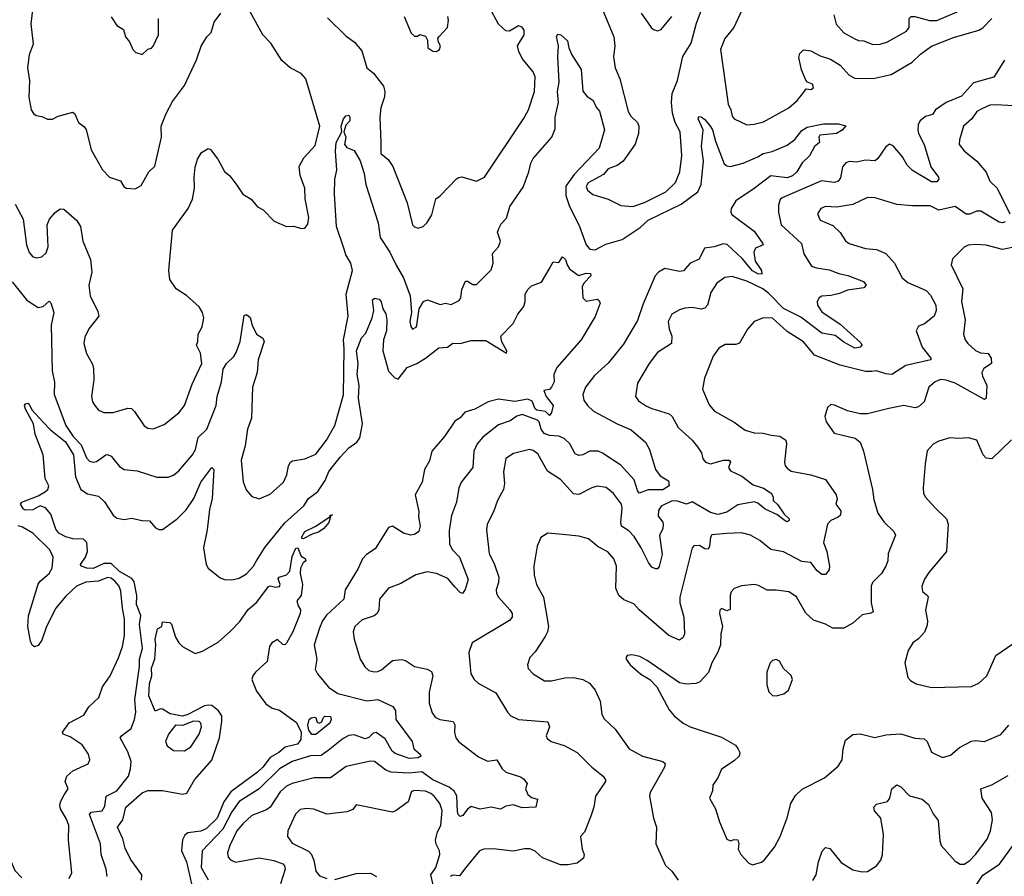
# Model space of a CAD drawing. Extents: x 2056909 to 2160450, y 827444 to 1016825.
# Tile 86 of 256: x 2125144 to 2130534, y 842206 to 846898. Entities that reach past the tile are written whole.
import ezdxf

# ---------------------------------------------------------------- set-up
doc = ezdxf.new("R2010")
doc.units = 0

msp = doc.modelspace()

# ---------------------------------------------------------------- linework, layer by layer
at = {"layer": '0CON10XD'}
for points in [[(2129614.4, 846874.4), (2129655.5, 846825.5), (2129715, 846792.9), (2129735, 846784.4), (2129765, 846783.1), (2129815, 846763.3), (2129855, 846764.6), (2129895, 846777.5), (2129999.4, 846835), (2130012.7, 846855), (2130013.5, 846905), (2130024.6, 846915.4), (2130045, 846915.3), (2130125, 846893.5), (2130165, 846894.7), (2130315, 846958), (2130421.3, 847028.7), (2130437.2, 847052.8), (2130475, 847184.4), (2130520.5, 847229.5), (2130537.1, 847275)], [(2128337.7, 846945), (2128396.2, 846805), (2128401.3, 846755), (2128394.7, 846695), (2128404.1, 846635), (2128428.9, 846575), (2128474.5, 846395), (2128489.8, 846369.8), (2128525.6, 846335.5), (2128533.3, 846315), (2128531.5, 846275), (2128513.4, 846216.6), (2128446.7, 846123.3), (2128415, 846100), (2128365, 846080.8), (2128338.9, 846051.1), (2128255.7, 846005), (2128244.4, 845985), (2128251.4, 845965), (2128280.7, 845940.7), (2128365.7, 845915.7), (2128435, 845880.8), (2128500, 845875), (2128565, 845897.3), (2128681.4, 845955), (2128733.2, 846006.8), (2128757.3, 846065), (2128769.3, 846155), (2128759.6, 846285), (2128732.1, 846335), (2128716.6, 846386.6), (2128711.3, 846445), (2128715.9, 846494.1), (2128745.2, 846565), (2128774, 846696), (2128819.7, 846770.3), (2128849.8, 846880.2), (2128890.1, 846989.9)], [(2125118.8, 845888.8), (2125163.4, 845805), (2125181.1, 845665), (2125195, 845623.8), (2125215, 845600), (2125235, 845593.1), (2125265, 845598.6), (2125288.6, 845621.4), (2125298.9, 845655), (2125294.5, 845775.5), (2125306, 845805), (2125338.6, 845841.4), (2125365, 845862), (2125385, 845860), (2125455, 845801.2), (2125476.1, 845766.1), (2125488.9, 845685), (2125531.9, 845585), (2125538.1, 845515), (2125521.4, 845445), (2125528.6, 845385), (2125570.7, 845300.7), (2125577.1, 845275), (2125522.5, 845205), (2125500.7, 845159.3), (2125494.4, 845125), (2125509.1, 845069.1), (2125541.4, 845011.4), (2125547.8, 844987.8), (2125549.5, 844925), (2125537.1, 844835), (2125542.9, 844805), (2125554.6, 844784.6), (2125575, 844760), (2125605, 844746.9), (2125655, 844746.9), (2125735, 844770), (2125755, 844768.8), (2125773, 844753), (2125825, 844673.8), (2125845, 844660.8), (2125875, 844657.5), (2125935, 844680.8), (2126015.8, 844745), (2126045.6, 844785), (2126088.1, 844901.9), (2126140, 845015), (2126132.6, 845072.6), (2126111.9, 845115), (2126119.4, 845135), (2126120, 845175), (2126143.2, 845216.8), (2126152.5, 845265), (2126144.3, 845294.3), (2126126, 845325), (2126057, 845387), (2126000, 845425), (2125965.6, 845475), (2125960.9, 845525), (2125979.5, 845745), (2126066.3, 845863.7), (2126089.2, 845915), (2126101.4, 845975), (2126098.6, 846035), (2126105, 846090), (2126116.7, 846135), (2126139.3, 846170.7), (2126175, 846192.5), (2126187.7, 846187.7), (2126228.8, 846135), (2126265, 846067.5), (2126293.9, 846043.9), (2126332.9, 845992.9), (2126365, 845943.3), (2126410, 845915), (2126445, 845872.5), (2126476.4, 845856.4), (2126537.5, 845795), (2126605, 845766), (2126645, 845768), (2126685, 845754), (2126705, 845756.7), (2126721.7, 845778.3), (2126725.7, 845814.3), (2126707.4, 845917.4), (2126704.4, 845975), (2126680, 846045), (2126674.2, 846095), (2126698.3, 846141.7), (2126761.4, 846208.6), (2126786.6, 846315), (2126710.9, 846575), (2126685, 846604.1), (2126624.3, 846634.3), (2126578.7, 846675), (2126519.1, 846769.1), (2126474.7, 846815), (2126405, 846941.4)], [(2125215, 846967.5), (2125205.4, 846875), (2125217.1, 846765), (2125194.8, 846705), (2125186, 846635), (2125198.2, 846565), (2125194.4, 846474.4), (2125206.7, 846405), (2125218.8, 846385), (2125234.2, 846374.2), (2125265, 846368.8), (2125295, 846353.8), (2125323.6, 846353.6), (2125355, 846370), (2125435, 846392.5), (2125445, 846382.5), (2125466, 846335), (2125495, 846314.2), (2125507.2, 846297.2), (2125534.3, 846185), (2125596.8, 846076.8), (2125635, 846036.2), (2125695.8, 846015.8), (2125714.2, 845984.2), (2125726.2, 845976.2), (2125775, 845972.5), (2125809.3, 845990.7), (2125850, 846065), (2125884.2, 846095.8), (2125920, 846255), (2125918.5, 846315), (2125945.3, 846384.6), (2125980.5, 846449.5), (2126045, 846538.8), (2126111.7, 846678.3), (2126136.6, 846753.4), (2126168, 846805), (2126191.3, 846828.7), (2126207.5, 846885), (2126245.4, 846934.6)], [(2126829.2, 846909.2), (2126929.8, 846809.8), (2126976.1, 846776.1), (2127017.3, 846727.3), (2127043.5, 846635), (2127081.1, 846605), (2127135.7, 846535), (2127143.1, 846505), (2127141.1, 846475), (2127120.5, 846415), (2127114.7, 846365.3), (2127120.4, 846225), (2127121.4, 846165), (2127161.7, 846131.7), (2127187.1, 846095), (2127265.8, 845895), (2127293.8, 845775), (2127305, 845763.3), (2127325, 845756.7), (2127352.5, 845765), (2127375, 845787.5), (2127400.3, 845829.7), (2127422.1, 845917.9), (2127445, 845933.8), (2127535, 846026), (2127545.7, 846034.3), (2127565, 846037.1), (2127645, 846014), (2127687.5, 846035), (2127901.8, 846355), (2127929.4, 846405), (2127962.7, 846505), (2127965.4, 846585), (2127955, 846612.5), (2127895, 846686), (2127875.6, 846725), (2127869.4, 846755), (2127905.8, 846815), (2127905, 846841.2), (2127895, 846858.1), (2127875, 846864.3), (2127825, 846836), (2127805, 846838), (2127765, 846874), (2127715.6, 846965)], [(2128546.2, 846935), (2128600, 846855), (2128614.1, 846844.1), (2128635, 846838), (2128655, 846843.8), (2128714.2, 846915)], [(2129098.2, 846955), (2129053.9, 846855), (2129004.7, 846795), (2128980, 846735), (2129021.9, 846435), (2129036.9, 846405), (2129045, 846370), (2129055.8, 846355), (2129125, 846323.1), (2129165, 846325.5), (2129215, 846338.9), (2129354.2, 846415), (2129399.2, 846455), (2129431.9, 846495), (2129450, 846520), (2129475, 846516.9), (2129489.5, 846525), (2129484, 846545), (2129455.8, 846555.8), (2129447, 846567), (2129423.2, 846623.2), (2129408.3, 846691.7), (2129415, 846712.5), (2129435, 846733.3), (2129475, 846727.5), (2129525, 846701.1), (2129581.9, 846681.9), (2129635, 846649.5), (2129685, 846594.4), (2129715, 846577.8), (2129815.6, 846575.5), (2129915, 846597.5), (2130028.9, 846665), (2130075, 846709.5), (2130135, 846752.5), (2130255, 846800), (2130395, 846840.9), (2130417, 846853), (2130465, 846905.4)], [(2125643.9, 846913.9), (2125676.1, 846866.1), (2125712.5, 846845), (2125722.5, 846805), (2125745, 846777.5), (2125763.3, 846735), (2125779.3, 846719.3), (2125815, 846707.5), (2125845, 846737.5), (2125865, 846743.3), (2125875, 846753.3), (2125903.8, 846815), (2125904.2, 846905)], [(2127248.8, 846915), (2127287.5, 846825), (2127305, 846807.5), (2127321.7, 846808.3), (2127335, 846817.5), (2127365, 846808.8), (2127375.5, 846785.5), (2127378, 846745), (2127405, 846726), (2127425, 846723.8), (2127442.5, 846735), (2127446.7, 846755), (2127436.2, 846775), (2127432.5, 846795), (2127437.5, 846805), (2127486.2, 846855), (2127490.8, 846895), (2127487.1, 846915)], [(2129600.8, 846925), (2129614.4, 846874.4)], [(2126920.7, 845640.7), (2126878.1, 845765), (2126866.7, 845945), (2126869.5, 846025), (2126879.5, 846075), (2126872.4, 846177.6), (2126875.5, 846225), (2126907.5, 846285), (2126904.4, 846315), (2126917.1, 846355), (2126928.7, 846371.3), (2126945, 846375.6), (2126951.5, 846365), (2126950.9, 846345), (2126930, 846320), (2126918.8, 846285), (2126929.2, 846255), (2126921.5, 846215), (2126935, 846197.5), (2126975, 846182), (2127007.1, 846125), (2127030.4, 846055), (2127037.9, 845995), (2127106.4, 845785), (2127117.4, 845705), (2127170.7, 845625), (2127205, 845554.5), (2127244, 845485), (2127280.9, 845385), (2127288.8, 845295), (2127279.2, 845245), (2127285, 845217.5), (2127295, 845203.8), (2127313.8, 845215), (2127318.6, 845225), (2127330, 845315), (2127354.4, 845355.6), (2127376.1, 845363.9), (2127445, 845339.2), (2127475, 845345.6), (2127505, 845338.1), (2127549.1, 845360.9), (2127559.1, 845375), (2127565, 845420), (2127584.5, 845465.4), (2127595, 845465.7), (2127625, 845447.8), (2127645, 845447.1), (2127725, 845528.8), (2127735.5, 845565), (2127732.6, 845617.4), (2127765.8, 845655), (2127776, 845685), (2127760, 845735), (2127766, 845755), (2127779.7, 845780.3), (2127808.3, 845811.7), (2127827.8, 845875), (2127899.5, 845980.5), (2127931.4, 846065), (2127941.8, 846111.8), (2127955, 846137.5), (2128056.4, 846255), (2128075, 846300), (2128075.3, 846365), (2128093.7, 846445), (2128087.8, 846505), (2128096.7, 846556.7), (2128089.2, 846695), (2128093.1, 846755), (2128083, 846807), (2128090.6, 846819.4), (2128106.2, 846816.2), (2128142.2, 846782.2), (2128149.2, 846745), (2128165.8, 846705), (2128217.1, 846625), (2128226, 846506), (2128248.8, 846478.8), (2128282.5, 846455), (2128299.1, 846419.1), (2128317, 846397), (2128345.8, 846295), (2128315.7, 846195), (2128179.9, 846050.1), (2128133.4, 845986.6), (2128133.3, 845935), (2128150.9, 845880.9), (2128209.2, 845765), (2128245.6, 845665), (2128265, 845641.4), (2128295, 845637.8), (2128351.9, 845668.1), (2128441.5, 845695), (2128540.4, 845759.6), (2128585, 845799.5), (2128765, 845888.4), (2128856.9, 845955), (2128874.8, 845995.2), (2128887.2, 846125), (2128875.9, 846204.1), (2128885.6, 846295.6), (2128857.1, 846355), (2128862.3, 846367.7), (2128875, 846365.8), (2128895, 846350.8), (2128925, 846312.5), (2128936.2, 846295), (2128953.3, 846233.3), (2128999.7, 846109.7), (2129015, 846097.1), (2129035, 846094.7), (2129105, 846112.9), (2129185, 846146.6), (2129214.2, 846165), (2129262.9, 846177.1), (2129345, 846210.6), (2129387.9, 846242.1), (2129425, 846291.1), (2129455, 846309.1), (2129545, 846328.4), (2129625, 846328.1), (2129666.2, 846316.2), (2129646.2, 846293.8), (2129615, 846274.4), (2129524, 846265), (2129518.8, 846255), (2129522.5, 846225), (2129495, 846203.3), (2129467.9, 846152.1), (2129428, 846115), (2129398, 846065), (2129375, 846042.5), (2129345, 846031.8), (2129255, 846043.3), (2129165, 845974.1), (2129063.5, 845906.5), (2129038.2, 845865), (2129036.2, 845845), (2129041.7, 845831.7), (2129165, 845740.4), (2129210.8, 845675), (2129213.8, 845665), (2129172.5, 845647.5), (2129163.3, 845625), (2129170, 845575), (2129204.2, 845525), (2129206.7, 845505), (2129185, 845506.7), (2129155, 845523.3), (2129099.8, 845589.8), (2129016.2, 845666.2), (2128995, 845669.8), (2128945, 845653.6), (2128892.4, 845647.6), (2128863.6, 845586.4), (2128815, 845564.4), (2128777.1, 845522.9), (2128755, 845519.7), (2128675, 845536.1), (2128640.8, 845515), (2128622, 845495), (2128557.3, 845342.7), (2128525, 845250), (2128448.5, 845121.5), (2128365, 845017.5), (2128289.9, 844950.1), (2128241.8, 844885), (2128226.9, 844845), (2128231.8, 844815), (2128251.6, 844785), (2128285.4, 844755), (2128415, 844683.9), (2128491.7, 844651.7), (2128569.4, 844585), (2128590.8, 844545), (2128625, 844433.8), (2128649.8, 844399.8), (2128695, 844372.5), (2128698.8, 844345), (2128665, 844323.4), (2128585, 844323.9), (2128535, 844304.5), (2128525, 844320), (2128508.5, 844378.5), (2128435, 844458.6), (2128335, 844524.6), (2128310, 844535), (2128265, 844534.5), (2128225.8, 844514.2), (2128205, 844511.3), (2128185, 844520), (2128156, 844576), (2128123.8, 844605), (2128095, 844617.6), (2128045, 844619.9), (2128015, 844631.7), (2127998.4, 844655), (2127987, 844695), (2127978.4, 844705), (2127895, 844735.3), (2127865, 844726.4), (2127828.5, 844701.4), (2127765, 844678.8), (2127678.9, 844611.1), (2127648.5, 844575), (2127630, 844535), (2127624.5, 844445.5), (2127562.8, 844367.2), (2127546.9, 844335), (2127534.5, 844255), (2127507.6, 844182.4), (2127495, 844100), (2127497.3, 844025), (2127513.3, 843995), (2127551.8, 843955), (2127598.3, 843831.7), (2127583.2, 843776.8), (2127567.5, 843755), (2127555, 843760), (2127525, 843792.5), (2127487.1, 843837.1), (2127425, 843864.6), (2127375, 843874.4), (2127312.7, 843857.3), (2127230.3, 843809.7), (2127162, 843785), (2127112.9, 843725), (2127109.4, 843665), (2127101.4, 843645), (2127085, 843632.5), (2127019.4, 843610.6), (2126979.2, 843575), (2126968.6, 843545), (2126974.2, 843505.8), (2127007.8, 843395), (2127033.1, 843353.1), (2127055, 843332.9), (2127085, 843325.5), (2127105, 843327.8), (2127125, 843337.5), (2127185, 843388.2), (2127234.6, 843394.6), (2127255, 843388.9), (2127305.4, 843355.4), (2127375, 843340.9), (2127397.6, 843327.7), (2127405.4, 843305), (2127384.5, 843215), (2127385.6, 843155), (2127401.3, 843101.3), (2127418.7, 843078.7), (2127443.3, 843065), (2127516.7, 843055), (2127525.7, 843035.7), (2127523.6, 842993.6), (2127531.9, 842965), (2127545.7, 842945), (2127655, 842861.1), (2127705, 842836.9), (2127755, 842844.2), (2127784.5, 842795), (2127805, 842776.4), (2127885, 842751.9), (2127900.9, 842740.9), (2127922, 842715), (2127912.9, 842685), (2127925, 842653.8), (2127945, 842638), (2127978.8, 842628.8), (2127968.8, 842585), (2127895, 842580.5), (2127845, 842598.5), (2127805, 842591.2), (2127775, 842574.2), (2127725, 842584.3), (2127664.5, 842574.6), (2127615, 842588.6), (2127595, 842574.4), (2127570.1, 842539.9), (2127555, 842534.6), (2127545, 842544.4), (2127540.8, 842560.8), (2127536.5, 842646.4), (2127521.8, 842671.8), (2127495, 842694.1), (2127405, 842734), (2127345, 842778), (2127275, 842771.9), (2127176.9, 842776.9), (2127147.7, 842787.7), (2127085.9, 842835.9), (2127065, 842837.5), (2126931.4, 842808.6), (2126845, 842745.4), (2126755, 842746.6), (2126634.8, 842715.2), (2126605, 842700.9), (2126570.3, 842669.6), (2126515, 842584.6), (2126495, 842571.1), (2126415, 842540), (2126365.5, 842494.5), (2126331.6, 842455), (2126294.1, 842375), (2126282.1, 842335), (2126285, 842311.2), (2126296.9, 842296.9), (2126325, 842284.6), (2126455, 842307.1), (2126535, 842292.1), (2126585, 842273.8), (2126594.2, 842264.2), (2126596.8, 842245), (2126571.8, 842165)], [(2130535, 846677.5), (2130476.6, 846583.4), (2130365, 846551.8), (2130300.2, 846479.8), (2130215.3, 846445), (2130158.2, 846405), (2130140.4, 846379.6), (2130102.4, 846367.6), (2130073.5, 846345), (2130062.9, 846325), (2130060.4, 846295), (2130064.6, 846275), (2130095.2, 846215.2), (2130132, 846092), (2130174.5, 846035), (2130175.5, 846024.6), (2130165, 846009.4), (2130135, 846011.1), (2130031.9, 846071.9), (2130001.7, 846101.7), (2129976.6, 846146.6), (2129925, 846207.7), (2129905, 846217.2), (2129885, 846201.8), (2129842.2, 846137.8), (2129827.5, 846125), (2129775, 846129.4), (2129725, 846117.9), (2129685, 846121.3), (2129665.7, 846115), (2129648.1, 846092), (2129637.8, 846032.2), (2129625, 846013.5), (2129605, 846007.2), (2129533.4, 846016.6), (2129317.9, 845922.1), (2129307.3, 845912.7), (2129297.3, 845882.7), (2129298.3, 845841.7), (2129312.5, 845775), (2129422.9, 845672.9), (2129436.4, 845615), (2129478.9, 845548.9), (2129505, 845538.5), (2129575, 845528.9), (2129627.6, 845507.6), (2129677.8, 845497.8), (2129763.8, 845465), (2129778, 845445), (2129765, 845429.2), (2129675, 845416.5), (2129632.1, 845397.9), (2129585, 845387.1), (2129535, 845384.3), (2129520.8, 845375), (2129510, 845355), (2129511.9, 845335), (2129535, 845298.6), (2129635, 845230), (2129748.3, 845128.3), (2129754.4, 845115), (2129745.6, 845105), (2129715, 845099.3), (2129655, 845131.6), (2129608.9, 845168.8), (2129535, 845181), (2129419.7, 845269.7), (2129325, 845316.6), (2129245, 845399.4), (2129212.2, 845425), (2129125, 845466.8), (2129045, 845491.1), (2129003.8, 845486.2), (2128960.8, 845455), (2128927.1, 845405), (2128908.6, 845335), (2128895, 845317.5), (2128875, 845312.2), (2128825, 845321.5), (2128785, 845318.9), (2128755, 845309.4), (2128714.2, 845285), (2128692.9, 845245), (2128699.4, 845205), (2128714.4, 845165), (2128711.4, 845125), (2128635.4, 845074.6), (2128590, 845015), (2128525, 844906.7), (2128515.8, 844835), (2128530.7, 844810.7), (2128575, 844782.2), (2128605, 844767.8), (2128699.8, 844739.8), (2128715, 844724), (2128747.8, 844665), (2128788.5, 844628.5), (2128825.6, 844595), (2128855, 844558), (2128875.6, 844525), (2128883.7, 844493.7), (2128898, 844475), (2128925, 844466.5), (2128996.6, 844486.6), (2129028, 844485), (2129034.4, 844475), (2129023.8, 844445), (2129035, 844427.9), (2129097.5, 844397.5), (2129160, 844350), (2129215, 844332.1), (2129257.5, 844305), (2129269.2, 844285), (2129268.8, 844265), (2129295, 844241.5), (2129329.5, 844189.5), (2129355.5, 844165), (2129355.4, 844155), (2129345, 844148.1), (2129335, 844153.5), (2129288, 844188), (2129225, 844217.8), (2129185, 844250.4), (2129165, 844257.6), (2129075, 844241.5), (2129015, 844200), (2128965, 844187.9), (2128925, 844198.2), (2128825, 844257.8), (2128795, 844244.4), (2128745, 844261.4), (2128715, 844262.6), (2128655, 844234), (2128640.6, 844209.4), (2128639.5, 844179.5)], [(2130586.9, 846426.9), (2130487.6, 846432.4), (2130455, 846430), (2130410.5, 846410.4), (2130383.9, 846396.1), (2130357.1, 846355), (2130311.4, 846315), (2130288.8, 846241.2), (2130287.5, 846215), (2130315, 846180), (2130384.3, 846124.3), (2130435, 846063.3), (2130453.9, 846013.9), (2130495.4, 845975), (2130564, 845835)], [(2130538.8, 845791.2), (2130525, 845786), (2130505, 845790), (2130405, 845849.6), (2130381.2, 845848.8), (2130345, 845833.8), (2130325, 845832.3), (2130265, 845874.5), (2130175.3, 845855.4), (2130127.9, 845877.9), (2130031.7, 845878.3), (2129946.4, 845886.4), (2129827.7, 845922.3), (2129785, 845924), (2129705, 845885.8), (2129617.7, 845872.3), (2129555, 845875.8), (2129530, 845865), (2129512, 845835), (2129525, 845801.2), (2129595, 845771.2), (2129635, 845733.3), (2129665, 845686.2), (2129685, 845672.5), (2129775, 845645.4), (2129835, 845639.6), (2129885, 845618.5), (2129933.3, 845565), (2129975, 845484.5), (2130005, 845459.5), (2130105.7, 845415), (2130129.1, 845389.1), (2130158.5, 845335), (2130160.5, 845305), (2130150.8, 845275), (2130097, 845233), (2130065, 845220), (2130051.2, 845195), (2130084.6, 845105), (2130131.5, 845045), (2130131.4, 845035), (2129995, 845003.9), (2129917.5, 844955), (2129885, 844957.7), (2129835, 844974.5), (2129808.3, 844971.7), (2129775, 844970.5), (2129635, 845006.4), (2129495, 845061.1), (2129435, 845133.3), (2129345, 845190), (2129265, 845263.1), (2129215, 845265.6), (2129165, 845245.7), (2129127.6, 845202.4), (2129085, 845126), (2129065, 845118.6), (2129005, 845120), (2128970.9, 845099.1), (2128940.8, 845055), (2128892.5, 844935), (2128882.5, 844875), (2128918.7, 844788.7), (2128948, 844755), (2129055, 844694.2), (2129115, 844650), (2129165, 844635.6), (2129213.4, 844633.4), (2129256.9, 844623.1), (2129305, 844616.5), (2129337.1, 844595), (2129341.1, 844575), (2129330, 844475), (2129334.2, 844455), (2129345, 844442), (2129367.5, 844425), (2129475, 844405.5), (2129555, 844379.5), (2129614.4, 844295), (2129618.7, 844271.3), (2129610.8, 844245), (2129638.2, 844208.2), (2129637.1, 844185), (2129625, 844172.9), (2129585, 844155.5), (2129566, 844135), (2129543.3, 844035), (2129562.9, 843985), (2129577.9, 843905), (2129575.5, 843885), (2129555, 843859.7), (2129535, 843859.3), (2129509.7, 843879.7), (2129475, 843925.5), (2129425, 843930.5), (2129325, 843982.9), (2129255, 843995.5), (2129195.6, 844045), (2129145, 844075.5), (2129095, 844088.5), (2129015, 844084.6), (2128933.4, 844076.6), (2128925.9, 844064.1), (2128920.9, 844015), (2128912.5, 843997.5), (2128895, 844000), (2128865, 844018.8), (2128835, 844015.8), (2128824.3, 844005), (2128756.8, 843735), (2128756.8, 843705), (2128778.8, 843625), (2128782.9, 843535), (2128776.4, 843513.6), (2128755, 843500), (2128697.5, 843525), (2128535.6, 843665), (2128505, 843699.2), (2128450.2, 843720.2), (2128422.9, 843745), (2128406.5, 843785), (2128410.9, 843905), (2128396, 843946), (2128362.8, 843982.8), (2128310.5, 844010.5), (2128257.5, 844055), (2128205, 844070), (2128115, 844078.1), (2128034.4, 844085.6), (2127997.1, 844062.9), (2127975.8, 844015), (2127958.9, 843905), (2127960, 843855), (2127972.2, 843805), (2128010.5, 843735), (2128039.5, 843575), (2128033.3, 843545), (2128020.2, 843519.8), (2127965, 843436.2), (2127936, 843405), (2127924, 843365), (2127928, 843345), (2127954, 843315), (2128017.3, 843277.3), (2128055, 843276.4), (2128127.4, 843292.6), (2128175, 843295.5), (2128226.7, 843285), (2128262.5, 843265), (2128294.2, 843225), (2128321.2, 843165), (2128330.8, 843095), (2128340.9, 843070.9), (2128402.8, 843012.8), (2128480, 842905), (2128553.8, 842865), (2128665.4, 842835.4), (2128678, 842825), (2128674.4, 842805), (2128594.4, 842665), (2128592.2, 842645), (2128613.1, 842525), (2128630.8, 842475), (2128626.7, 842385), (2128679.2, 842265), (2128714.2, 842234.2), (2128749.2, 842185)], [(2125102.9, 845462.9), (2125182.5, 845362.4), (2125245, 845321.2), (2125271.7, 845328.3), (2125305, 845356.7), (2125315, 845347.5), (2125330, 845295), (2125315.5, 845225), (2125320.8, 844975), (2125333.8, 844913.8), (2125332.8, 844845), (2125395.8, 844675), (2125436.5, 844615), (2125479.6, 844569.6), (2125509.1, 844499.1), (2125525, 844480), (2125545, 844474.5), (2125565, 844478.5), (2125615, 844515.7), (2125625, 844517.1), (2125645, 844507.1), (2125690.9, 844450.9), (2125715, 844434.4), (2125786.8, 844426.8), (2125895, 844392.5), (2125957, 844393), (2125985, 844404.2), (2126015, 844427.5), (2126089.6, 844515), (2126105.3, 844544.7), (2126120.8, 844609.2), (2126168.8, 844655), (2126219.7, 844785), (2126225.3, 844835), (2126248.1, 844915), (2126256.9, 844985), (2126275, 845014.4), (2126316.5, 845053.5), (2126329.1, 845075), (2126350.9, 845135), (2126372.3, 845277.7), (2126385, 845283.3), (2126405, 845267.5), (2126416.2, 845225), (2126440, 845175), (2126473.9, 845153.9), (2126482, 845135), (2126448.5, 845035), (2126444.6, 844965), (2126417.7, 844885), (2126411.9, 844715), (2126391.3, 844655), (2126378.7, 844565), (2126355.4, 844485), (2126367.6, 844367.6), (2126382.9, 844322.9), (2126415, 844286.2), (2126455, 844274), (2126515, 844299.2), (2126588.6, 844365), (2126606.5, 844405), (2126615.6, 844455), (2126625.5, 844474.6), (2126637.8, 844482.2), (2126705, 844493.1), (2126765, 844519.4), (2126822.7, 844595), (2126869.6, 844675), (2126916, 844844), (2126919.8, 845095), (2126915.7, 845144.3), (2126942, 845275), (2126931.4, 845395), (2126965.3, 845525), (2126956.9, 845565), (2126929.8, 845609.8), (2126920.7, 845640.7)], [(2130595, 845654), (2130525, 845639.6), (2130435, 845662.5), (2130375, 845667.8), (2130335.8, 845664.2), (2130315, 845652), (2130251.2, 845588.8), (2130243.8, 845555), (2130306.9, 845425), (2130299.2, 845355), (2130319.2, 845255), (2130311.1, 845175), (2130319.4, 845145), (2130333.9, 845123.9), (2130376.6, 845086.6), (2130403.7, 845073.7), (2130445, 845070.7), (2130462.7, 845045), (2130464, 845015), (2130422.4, 844987.7), (2130411.8, 844965), (2130414.6, 844945), (2130438.5, 844895), (2130434.3, 844825.7), (2130425, 844818), (2130265, 844907.1), (2130215, 844924.6), (2130185, 844927.1), (2130155.4, 844914.6), (2130120, 844885), (2130095.4, 844804.6), (2130065, 844777.8), (2130045, 844772.7), (2129984.6, 844785.4), (2129902.1, 844767.9), (2129785, 844739.2), (2129745, 844740), (2129675.9, 844755.9), (2129605, 844787.5), (2129585, 844790), (2129566.2, 844775), (2129552, 844725), (2129558, 844695), (2129602.7, 844632.7), (2129717, 844607), (2129744.4, 844584.4), (2129762.9, 844535), (2129812.7, 844325), (2129819.4, 844269.4), (2129840.9, 844195), (2129875.9, 844145.9), (2129929.2, 844095), (2129938, 844075), (2129898.8, 843975), (2129896.2, 843935), (2129886, 843905), (2129860.8, 843865), (2129812.5, 843815), (2129804.2, 843795), (2129805.7, 843705), (2129816, 843655), (2129805, 843647.5), (2129755, 843639.2), (2129705, 843592.5), (2129655, 843566), (2129595, 843566), (2129555, 843588), (2129489.1, 843609.1), (2129448.3, 843648.3), (2129397, 843737), (2129355, 843764.4), (2129285, 843774.3), (2129235, 843774.4), (2129188.7, 843798.7), (2129165.9, 843804.1), (2129095, 843798.1), (2129055, 843781.9), (2129038.5, 843765), (2129033.2, 843745), (2129032.5, 843667.5), (2129015, 843660.8), (2128985, 843673.3), (2128976, 843664), (2128974.5, 843645), (2128991.2, 843575), (2128982.5, 843535), (2128981.1, 843475), (2128966, 843434), (2128933.6, 843376.3), (2128915, 843322), (2128865, 843270.6), (2128845, 843263.1), (2128795, 843259.2), (2128755.6, 843265.6), (2128578.8, 843388.8), (2128539.5, 843409.6), (2128495, 843420), (2128470, 843415), (2128463.6, 843406.4), (2128464, 843395), (2128485, 843363.8), (2128545, 843314.2), (2128594.2, 843284.2), (2128632.5, 843245), (2128698.8, 843118.8), (2128726.2, 843085), (2128775, 843046), (2128815, 843024.2), (2128985, 842968.1), (2129062.5, 842925), (2129075.9, 842905.9), (2129086.2, 842885), (2129083.3, 842865), (2129055, 842838.8), (2128985, 842793.3), (2128966.2, 842745), (2128938.8, 842705), (2128936, 842675), (2128920, 842635), (2128952, 842575), (2128974.2, 842504.2), (2129015, 842410), (2129035, 842400), (2129055, 842408.8), (2129075.5, 842405.5), (2129081.2, 842385), (2129076.7, 842355), (2129091.2, 842325), (2129135, 842277.5), (2129155, 842270), (2129205, 842283.8), (2129220, 842295), (2129275, 842366.7), (2129307.5, 842425), (2129345, 842527.5), (2129365.6, 842604.4), (2129390.3, 842649.7), (2129426.8, 842683.2), (2129550, 842745), (2129625, 842810), (2129646.2, 842845), (2129652, 842905), (2129665, 842952.5), (2129705, 842983.3), (2129745, 842987.5), (2129825, 842966.9), (2129885, 842980.5), (2129967.4, 842987.4), (2130045, 842962.9), (2130095, 842959.2), (2130110.8, 842945), (2130135, 842886.2), (2130196.4, 842856.4), (2130239.7, 842870.3), (2130288.3, 842911.7), (2130354.1, 842945.9), (2130375, 842950.7), (2130425.6, 842944.5), (2130515, 842982.9), (2130558.6, 843035)], [(2128042.5, 845532.5), (2128065, 845572.5), (2128095, 845567.5), (2128115, 845600), (2128132.5, 845585), (2128140, 845555), (2128153.3, 845533.3), (2128195, 845502.5), (2128205, 845497.5), (2128245, 845510), (2128268.8, 845508.8), (2128270, 845495), (2128233.6, 845456.4), (2128223.6, 845436.4), (2128227.5, 845375), (2128245, 845357.5), (2128305, 845366.7), (2128315, 845362.5), (2128321.2, 845345), (2128295, 845272.5), (2128217.5, 845145), (2128085, 844992.5), (2128068, 844955), (2128068.9, 844915), (2128055, 844886), (2128045, 844873.3), (2128012.5, 844867.5), (2128026, 844835), (2128064.3, 844785), (2128055, 844747.5), (2128045, 844730), (2128022.4, 844752.4), (2127975, 844760.3), (2127965, 844767.5), (2127948.7, 844808.7), (2127925, 844819.3), (2127855, 844807.3), (2127765, 844819.8), (2127708.9, 844805), (2127635.6, 844765.6), (2127580.9, 844749.1), (2127555, 844718.1), (2127525, 844698.9), (2127468.8, 844615), (2127399.5, 844535), (2127387.8, 844482.2), (2127359.4, 844435), (2127346.9, 844365), (2127309.6, 844295), (2127328.2, 844205), (2127326.9, 844175), (2127336.7, 844125), (2127329.2, 844095), (2127305, 844078.6), (2127284.4, 844075.5), (2127244.3, 844085), (2127185, 844123.3), (2127162.4, 844117.6), (2127089.9, 844000.1), (2127041.5, 843968.5), (2127020.4, 843945), (2126996.8, 843893.2), (2126925.5, 843775), (2126918.5, 843725), (2126823.4, 843636.6), (2126800.8, 843605), (2126784.2, 843565), (2126755.9, 843475), (2126770.8, 843395), (2126761.7, 843341.7), (2126774.2, 843315), (2126835, 843241.9), (2126885, 843207.3), (2127045, 843167.2), (2127105, 843174.2), (2127185.6, 843135.6), (2127201.8, 843115), (2127202.4, 843065), (2127292.5, 842945), (2127301.9, 842905), (2127335.8, 842875.8), (2127339.1, 842865), (2127325.5, 842854.5), (2127275, 842851.5), (2127198.8, 842878.8), (2127182.4, 842892.4), (2127145, 842959.4), (2127095, 842993.6), (2127079.2, 842990.7), (2127055, 842966.2), (2127035, 842959.7), (2126975, 842980.6), (2126945, 842977), (2126915, 842960.3), (2126832.5, 842895), (2126795, 842867.7), (2126735, 842865.9), (2126635, 842834.7), (2126566.8, 842795), (2126454.1, 842685.9), (2126345, 842615.3), (2126305, 842558.7), (2126255, 842465.3), (2126142.1, 842345), (2126137.7, 842255), (2126175, 842187.3)], [(2125622.3, 842205), (2125617.5, 842245), (2125589.2, 842325), (2125586.8, 842385), (2125525.5, 842545), (2125535, 842558.2), (2125595, 842565.6), (2125610.3, 842589.7), (2125617.7, 842645), (2125675, 842673.8), (2125738.5, 842755), (2125751.1, 842795), (2125754.4, 842834.4), (2125735, 842888), (2125694.2, 842965), (2125702.2, 842977.8), (2125754.7, 843015.3), (2125772.8, 843065), (2125778.7, 843105), (2125774.5, 843175), (2125800.2, 843355), (2125799.6, 843395), (2125815.2, 843454.8), (2125799.2, 843585), (2125807, 843635), (2125782.3, 843695), (2125784.5, 843745), (2125769.5, 843819.5), (2125757.2, 843837.2), (2125690.7, 843875), (2125645, 843919.7), (2125605, 843919.1), (2125545, 843892.6), (2125511.2, 843895), (2125480.8, 843905), (2125476.9, 843915), (2125504.6, 843955), (2125514.7, 843985), (2125511.5, 844035), (2125492.2, 844052.2), (2125435, 844054.3), (2125397.1, 844065), (2125358.8, 844085), (2125342.2, 844107.8), (2125315, 844190), (2125285.3, 844225.3), (2125255, 844235.3), (2125215, 844213.9), (2125175, 844212.2), (2125165, 844216.9), (2125148.6, 844245), (2125156.2, 844255), (2125245, 844289.6), (2125285, 844313.4), (2125297.8, 844325), (2125303.1, 844345), (2125283.3, 844385), (2125271.4, 844515), (2125228.6, 844628.6), (2125218.5, 844685), (2125174.6, 844764.6), (2125170.6, 844785), (2125175, 844793.8), (2125187.5, 844797.5), (2125195, 844793.3), (2125210.5, 844760.5), (2125270.6, 844695), (2125312.5, 844652.5), (2125395, 844586.5), (2125437.8, 844515), (2125449.7, 844395), (2125478.9, 844325), (2125515, 844300.5), (2125575, 844288.1), (2125608.1, 844258.1), (2125655, 844184.3), (2125675, 844167.8), (2125715, 844160.9), (2125755, 844167.3), (2125815, 844154.5), (2125855, 844152.9), (2125888, 844115), (2125905, 844106.7), (2125925, 844106.5), (2126006.5, 844163.5), (2126055, 844213.3), (2126097.1, 844275), (2126135, 844365.7), (2126195.9, 844445.9), (2126205.7, 844435), (2126197.9, 844275), (2126182.5, 844215), (2126170.4, 844105), (2126150.5, 844005), (2126164.4, 843914.4), (2126176.2, 843895), (2126240.5, 843840.5), (2126265, 843831.4), (2126305, 843829.4), (2126345, 843838.9), (2126385, 843863.3), (2126423.3, 843905), (2126440, 843935), (2126485, 844008.1), (2126595, 844142.5), (2126698.9, 844235), (2126724.7, 844275.3), (2126775, 844314.6), (2126815.8, 844374.2), (2126836.7, 844423.3), (2126897.6, 844502.4), (2126945, 844553.8), (2126989.1, 844585), (2127005, 844607.8), (2127020.2, 844685), (2126997.7, 844825), (2127001.5, 844895), (2126991.7, 844955), (2126996.5, 845015), (2126987.8, 845085), (2127014.6, 845155), (2127038.9, 845181.1), (2127074, 845266), (2127081.9, 845305), (2127076, 845364), (2127086.4, 845373.6), (2127111.7, 845368.3), (2127123.1, 845353.1), (2127132.5, 845315), (2127147.6, 845287.6), (2127153.1, 845255), (2127151.1, 845195), (2127135.6, 845145), (2127132.5, 845085), (2127162.8, 844972.8), (2127195, 844939.2), (2127215, 844930), (2127265, 844992.4), (2127318, 845015), (2127365.9, 845044.1), (2127438.1, 845101.9), (2127485, 845104.5), (2127515, 845127.1), (2127555.6, 845125.6), (2127615, 845140.9), (2127695, 845140.6), (2127808.3, 845071.7), (2127811.2, 845085), (2127783.4, 845133.4), (2127778.1, 845165), (2127845, 845234.5), (2127871.3, 845285), (2127903.3, 845326.7), (2127911.3, 845355), (2127910, 845395), (2127925, 845420.6), (2127945, 845440.8), (2127999.5, 845460.4), (2128042.5, 845532.5)], [(2130572.6, 844597.4), (2130465, 844493.1), (2130435, 844497.1), (2130418.1, 844515), (2130383.3, 844595), (2130338.8, 844608.8), (2130284.1, 844604.1), (2130235, 844607.5), (2130175, 844589.2), (2130145, 844573.8), (2130112.3, 844537.7), (2130100, 844465), (2130089.2, 844335), (2130092, 844305), (2130101.2, 844285), (2130155, 844223.8), (2130218, 844165), (2130227.5, 844135), (2130218.1, 843985), (2130120.2, 843869.8), (2130096.6, 843833.4), (2130083.1, 843795), (2130085.8, 843765.8), (2130113.3, 843745), (2130118, 843735), (2130103.2, 843663.2), (2130114.2, 843605), (2130111.7, 843581.7), (2130097.3, 843542.7), (2130065, 843506.7), (2130033.3, 843485), (2130007.5, 843442.5), (2129990, 843375), (2130006.2, 843295), (2130019.7, 843279.7), (2130050.9, 843260.9), (2130135, 843240), (2130354.4, 843245.6), (2130393.8, 843265), (2130437.5, 843305), (2130487.5, 843415), (2130580.7, 843479.3)], [(2128639.5, 844179.5), (2128665, 844145.8), (2128666.9, 844135), (2128665, 844112), (2128647.2, 844072.8), (2128660.3, 843969.7), (2128645, 843902.5), (2128635, 843891.2), (2128625, 843891.2), (2128605, 843900), (2128585.8, 843925), (2128546.2, 844006.2), (2128507.1, 844067.1), (2128478, 844098), (2128437.7, 844125), (2128433.8, 844145), (2128442, 844222), (2128438.8, 844245), (2128395, 844303.3), (2128355, 844335.7), (2128305, 844342.5), (2128275, 844334.6), (2128205, 844297.3), (2128175, 844301.1), (2128105, 844379.5), (2128033.1, 844425), (2127980.6, 844520.6), (2127955, 844538.9), (2127935, 844543.3), (2127847, 844523), (2127804.7, 844495.3), (2127792.4, 844422.4), (2127798, 844358), (2127791.5, 844325), (2127758.6, 844265), (2127737, 844203), (2127702.9, 844135), (2127698.6, 844105), (2127713.5, 843975), (2127743.6, 843913.6), (2127766.2, 843845), (2127764.6, 843815.4), (2127751.5, 843775), (2127753.1, 843755), (2127764.6, 843734.6), (2127827.8, 843665), (2127839.4, 843645), (2127840.6, 843625), (2127825, 843606.9), (2127620, 843485), (2127602.7, 843432.7), (2127614.3, 843315), (2127632, 843285), (2127653.8, 843265), (2127750.7, 843210.7), (2127813.8, 843105), (2127833.3, 843085), (2127875, 843064.4), (2128035, 843052), (2128043.3, 843025), (2128026.2, 842975), (2128030.5, 842960.4), (2128053.3, 842945), (2128125, 842922.7), (2128195.8, 842885), (2128275, 842804), (2128338.8, 842755), (2128351.2, 842735), (2128350, 842725), (2128296.7, 842645), (2128286.9, 842585), (2128270.6, 842535), (2128235, 842448), (2128213.9, 842425), (2128223.8, 842355), (2128233.9, 842325), (2128230.5, 842305), (2128195, 842278.5), (2128145, 842268.5), (2128105, 842270), (2128006.6, 842306.6), (2127965, 842344.2), (2127936.4, 842356.4), (2127907.6, 842357.6), (2127845, 842343.8), (2127735, 842356.4), (2127685, 842354.6), (2127661.1, 842345), (2127585.4, 842254.6), (2127550.9, 842209.1), (2127515, 842212.9), (2127500.6, 842205)], [(2126695, 844054), (2126687.5, 844057.5), (2126688.6, 844065), (2126705, 844095.4), (2126765.4, 844124.6), (2126842.5, 844177.5), (2126843.8, 844185), (2126856.2, 844186.2), (2126847.5, 844182.5), (2126835.7, 844145), (2126809.3, 844110.7), (2126778.9, 844091.1), (2126745, 844080.6), (2126695, 844054)], [(2125415, 842194), (2125428.6, 842225), (2125410.5, 842405), (2125412.2, 842485), (2125400.2, 842520.2), (2125367.7, 842575), (2125363.2, 842595), (2125366.8, 842615), (2125387.3, 842652.7), (2125408.6, 842685), (2125393.3, 842725), (2125402.2, 842755), (2125435, 842784.5), (2125517.9, 842822.1), (2125527.5, 842845), (2125520.6, 842875), (2125486, 842926), (2125420.8, 842970.8), (2125382.5, 842985), (2125378.8, 842995), (2125415, 843046.7), (2125495, 843088.6), (2125521.9, 843135), (2125577.5, 843185), (2125596.6, 843243.4), (2125638.1, 843305), (2125685, 843403.8), (2125706, 843465), (2125718.2, 843525), (2125717.6, 843615), (2125705.8, 843675.8), (2125698.1, 843768), (2125688.2, 843795), (2125665, 843823.1), (2125645, 843838.7), (2125625, 843843.1), (2125575, 843822.6), (2125505, 843817.8), (2125454.6, 843795), (2125395, 843739.6), (2125342, 843675), (2125289.6, 843575), (2125265, 843500), (2125245, 843470.8), (2125225, 843464), (2125212.8, 843472.8), (2125202.2, 843495), (2125188.1, 843575), (2125192.2, 843632.2), (2125245, 843807.1), (2125256.2, 843823.8), (2125304.6, 843865), (2125321.6, 843895), (2125327.5, 843955), (2125308.9, 843995), (2125215, 844085.7), (2125159.1, 844119.1), (2125136.1, 844126.1)], [(2125811.2, 842185), (2125811.8, 842215), (2125751, 842301), (2125721.1, 842361.1), (2125708.3, 842411.7), (2125678.5, 842475), (2125707.9, 842515), (2125725.4, 842585), (2125815, 842663.9), (2125845, 842677.2), (2125925, 842676.5), (2126035, 842655.4), (2126058.6, 842661.4), (2126101.2, 842735), (2126195, 842842.2), (2126237.3, 842965), (2126251.2, 843055), (2126249.7, 843085), (2126232.4, 843112.4), (2126195, 843141.4), (2126175, 843144.6), (2126155, 843139.7), (2126065, 843093.1), (2126035, 843083.9), (2125966.8, 843096.8), (2125925, 843122.1), (2125915, 843123.6), (2125885, 843111.2), (2125850, 843195), (2125855, 843260), (2125867.5, 843305), (2125865.5, 843345.5), (2125882.7, 843397.3), (2125889.4, 843475), (2125885.7, 843505), (2125897.5, 843562.5), (2125922.5, 843575), (2125925, 843600), (2125965, 843596.7), (2125975, 843586.7), (2125997, 843517), (2126014.4, 843484.4), (2126035.5, 843465.5), (2126105, 843426.2), (2126145, 843440), (2126230.6, 843489.4), (2126299.8, 843550.2), (2126348.7, 843601.3), (2126395, 843667.9), (2126441.5, 843708.5), (2126505, 843793.3), (2126515, 843798.2), (2126545, 843790.5), (2126565.7, 843794.3), (2126568.8, 843805), (2126559.2, 843835), (2126565, 843845.6), (2126605, 843857.5), (2126623.1, 843876.9), (2126635, 843958.8), (2126655, 844004), (2126665.6, 844005.6), (2126685, 843960), (2126706.7, 843946.7), (2126710, 843935), (2126695, 843923.3), (2126681.4, 843895), (2126680, 843865), (2126692, 843805), (2126685.5, 843744.5), (2126660.8, 843715), (2126668.5, 843688.5), (2126680.8, 843665), (2126679.2, 843645), (2126639.2, 843545), (2126605, 843483.3), (2126595, 843474), (2126585, 843476), (2126555, 843503.5), (2126523.8, 843485), (2126510.7, 843465), (2126498, 843382), (2126434.5, 843325), (2126419.5, 843305), (2126414.4, 843285), (2126440.9, 843220.9), (2126491.1, 843151.1), (2126525, 843127.7), (2126565.8, 843115.8), (2126659.4, 843049.4), (2126684.7, 842995), (2126682.9, 842955), (2126665, 842929.2), (2126596.2, 842913.8), (2126562.5, 842885), (2126515, 842856.8), (2126475.4, 842804.6), (2126445, 842775.9), (2126300.3, 842669.7), (2126261.1, 842615), (2126225, 842524.3), (2126165, 842465.5), (2126135, 842453.2), (2126065, 842444.7), (2126048.1, 842431.9), (2126034.1, 842405.9), (2126030.2, 842345), (2126056.3, 842286.3), (2126084, 842165)], [(2129285, 843194.3), (2129327.5, 843205), (2129353.3, 843225), (2129373.8, 843285), (2129366.8, 843306.8), (2129324.3, 843344.3), (2129303.9, 843383.9), (2129285, 843393.3), (2129265, 843387.5), (2129252.5, 843375), (2129233.8, 843325), (2129234.2, 843255), (2129245, 843217.5), (2129265, 843196.2), (2129285, 843194.3)], [(2126045, 842892.7), (2126080, 842915), (2126127.1, 842985), (2126138.8, 843025), (2126135.5, 843045.5), (2126126.7, 843055), (2126095, 843056.5), (2126035, 843032.7), (2125996.4, 843033.6), (2125957.9, 842985), (2125941.9, 842945), (2125950.2, 842920.2), (2125985, 842895.5), (2126045, 842892.7)], [(2126765, 842983.1), (2126743.1, 842983.1), (2126726.5, 843006.5), (2126721.8, 843035), (2126727.8, 843065), (2126738.8, 843075), (2126757.6, 843077.6), (2126764.2, 843074.2), (2126771.3, 843051.3), (2126785, 843044.3), (2126798.3, 843051.7), (2126805.8, 843075), (2126815, 843082.9), (2126845, 843080.8), (2126848.2, 843065), (2126840.8, 843045), (2126765, 842983.1)], [(2129485, 842184), (2129504.3, 842215), (2129517.1, 842285), (2129536.8, 842343.2), (2129555.8, 842364.2), (2129579.3, 842359.3), (2129641.1, 842281.1), (2129705, 842241.1), (2129755, 842230.6), (2129785, 842232.5), (2129835, 842264), (2129858.6, 842295), (2129866.7, 842325), (2129871.8, 842435), (2129858.1, 842525), (2129822.5, 842565), (2129819.2, 842585), (2129835, 842600.6), (2129895, 842616), (2129906.4, 842633.6), (2129918.5, 842685), (2129945, 842706.5), (2129967.1, 842697.1), (2130015, 842647.1), (2130085, 842628.8), (2130119.1, 842599.1), (2130145, 842548), (2130172.4, 842512.4), (2130180.5, 842400.5), (2130188.6, 842375), (2130265, 842289.2), (2130292.8, 842272.8), (2130315, 842273.5), (2130345, 842292.5), (2130376.5, 842325), (2130439.9, 842410.1), (2130457.9, 842455), (2130469.5, 842515), (2130463.3, 842555), (2130413.6, 842635), (2130405, 842686), (2130465, 842708.2), (2130555, 842757.8)], [(2127420, 842105), (2127394.3, 842215), (2127422.1, 842255), (2127444.4, 842325), (2127442.7, 842345), (2127422.8, 842382.8), (2127420, 842405), (2127430.7, 842449.3), (2127449.7, 842485), (2127456.1, 842566.1), (2127443.2, 842605), (2127412.5, 842645), (2127395, 842660), (2127365, 842672.9), (2127305, 842676), (2127288.8, 842671.2), (2127269.6, 842615), (2127205, 842566.2), (2127185, 842557.5), (2126985, 842597.5), (2126967.7, 842572.3), (2126935, 842558.6), (2126825, 842546.9), (2126754.5, 842574.5), (2126715, 842578.5), (2126678.6, 842571.4), (2126652.8, 842547.2), (2126611.9, 842455), (2126609.2, 842425), (2126635, 842388.6), (2126723.9, 842343.9), (2126739.2, 842329.2), (2126753.5, 842295), (2126764.4, 842235), (2126785, 842208.6), (2126825, 842193.6)], [(2124325, 842176.7), (2124395, 842207.8), (2124435, 842247.1), (2124456.2, 842295), (2124456, 842376), (2124458.5, 842425), (2124475, 842449.2), (2124535, 842450), (2124595, 842467.1), (2124645, 842455.8), (2124710, 842410), (2124745, 842411.2), (2124775, 842433.5), (2124825, 842526), (2124835.7, 842534.3), (2124865, 842534.4), (2124885, 842524.3), (2124941.2, 842465), (2124995, 842456), (2125045, 842416), (2125074.5, 842365), (2125092.5, 842295), (2125117.8, 842237.8), (2125155, 842197.5)], [(2130335, 842089.5), (2130417.2, 842212.9), (2130507.7, 842272.3), (2130587.1, 842385)], [(2126869.3, 842189.3), (2126985, 842221.5), (2127065, 842222.7), (2127097.1, 842205)]]:
    msp.add_lwpolyline(points, dxfattribs=at)

doc.saveas('drawing.dxf')
